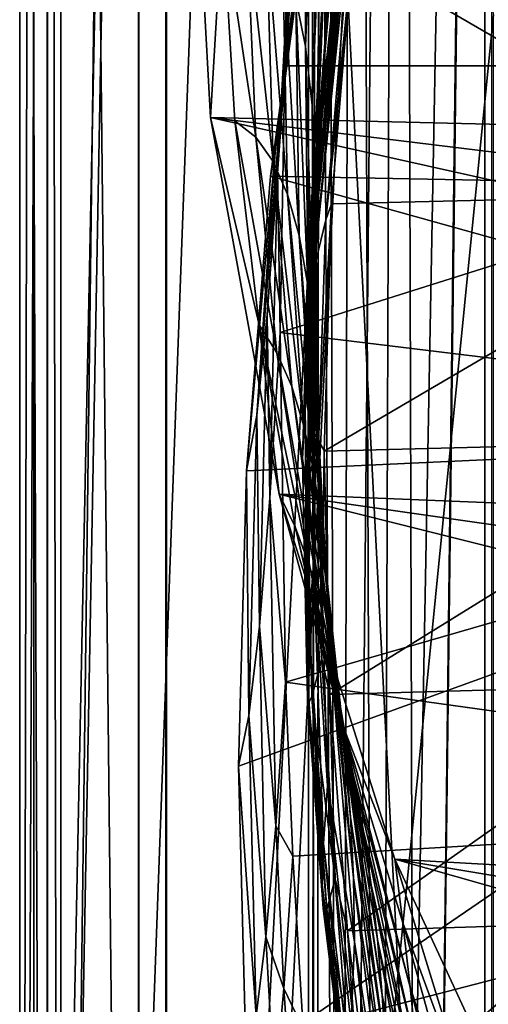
# Model space of a CAD drawing. Header units: metres. Extents: x 0 to 808, y -804 to 0.
# Tile 25 of 109: x 0 to 51, y -510 to -403. Entities that reach past the tile are written whole.
import ezdxf

# ---------------------------------------------------------------- set-up
doc = ezdxf.new("R2010")
doc.units = ezdxf.units.M

msp = doc.modelspace()

# ---------------------------------------------------------------- linework, layer by layer
at = {"layer": 'top'}
for points in [[(4.506955, -787.00769, 163.059998), (4.506955, -787.00769, 176.059998), (4.506955, -17.007448, 163.059998)], [(4.506955, -787.00769, 176.059998), (4.506955, -787.00769, 2050.060059), (4.506955, -17.007448, 163.059998)], [(4.506955, -17.007448, 163.059998), (4.506955, -787.00769, 2050.060059), (4.506955, -787.00769, 2063.060059)], [(4.506955, -17.007448, 2063.060059), (4.506955, -17.007448, 2050.060059), (4.506955, -787.00769, 2063.060059)], [(4.506955, -17.007448, 2050.060059), (4.506955, -17.007448, 176.059998), (4.506955, -787.00769, 2063.060059)], [(4.506955, -787.00769, 2063.060059), (4.506955, -17.007448, 176.059998), (4.506955, -17.007448, 163.059998)], [(4.506955, -17.007448, 2063.060059), (4.506955, -787.00769, 2063.060059), (31.506954, -50.007328, 2063.060059)], [(31.506954, -50.007328, 163.059998), (4.506955, -787.00769, 163.059998), (4.506955, -17.007448, 163.059998)], [(31.506954, -50.007328, 2063.060059), (4.506955, -787.00769, 2063.060059), (31.506992, -753.007813, 2063.060059)], [(31.506992, -753.007813, 163.059998), (4.506955, -787.00769, 163.059998), (31.506954, -50.007328, 163.059998)], [(32.846722, -55.007362, 2063.060059), (31.506954, -50.007328, 2063.060059), (31.506992, -753.007813, 2063.060059)], [(32.3498, -748.590454, 163.059998), (31.506954, -50.007328, 163.059998), (35.021755, -744.522583, 163.059998)], [(31.506954, -50.007328, 163.059998), (32.846722, -55.007362, 163.059998), (35.021755, -744.522583, 163.059998)], [(32.3498, -748.590454, 163.059998), (31.506992, -753.007813, 163.059998), (31.506954, -50.007328, 163.059998)], [(32.846722, -55.007362, 2063.060059), (31.506992, -753.007813, 2063.060059), (32.3498, -748.590454, 2063.060059)], [(35.021755, -744.522583, 2063.060059), (32.846722, -55.007362, 2063.060059), (32.3498, -748.590454, 2063.060059)], [(36.507027, -58.667622, 2063.060059), (32.846722, -55.007362, 2063.060059), (35.021755, -744.522583, 2063.060059)], [(35.021755, -744.522583, 163.059998), (32.846722, -55.007362, 163.059998), (36.507027, -58.667622, 163.059998)], [(39.089615, -741.850464, 2063.060059), (36.507027, -58.667622, 2063.060059), (35.021755, -744.522583, 2063.060059)], [(35.021755, -744.522583, 163.059998), (36.507027, -58.667622, 163.059998), (41.507076, -60.007328, 163.059998)], [(41.507076, -60.007328, 2063.060059), (36.507027, -58.667622, 2063.060059), (39.089615, -741.850464, 2063.060059)], [(39.089615, -741.850464, 163.059998), (35.021755, -744.522583, 163.059998), (41.507076, -60.007328, 163.059998)], [(43.506992, -741.007813, 2063.060059), (41.507076, -60.007328, 2063.060059), (39.089615, -741.850464, 2063.060059)], [(39.089615, -741.850464, 163.059998), (41.507076, -60.007328, 163.059998), (51.506351, -78.007446, 163.059998)], [(43.506992, -741.007813, 2063.060059), (51.506954, -88.189926, 2063.060059), (41.507076, -60.007328, 2063.060059)], [(43.506992, -741.007813, 163.059998), (39.089615, -741.850464, 163.059998), (51.506351, -78.007446, 163.059998)], [(43.506992, -741.007813, 163.059998), (51.506351, -78.007446, 163.059998), (51.506351, -731.007813, 163.059998)], [(51.507023, -731.007813, 2063.060059), (51.506954, -88.189926, 2063.060059), (43.506992, -741.007813, 2063.060059)], [(35.70269, -368.186829, 1087.276611), (33.455265, -403.156769, 1139.313965), (33.402885, -393.808929, 1086.94873)], [(33.455265, -403.156769, 1139.313965), (35.70269, -368.186829, 1087.276611), (35.708611, -378.140472, 1139.589355)], [(22.115549, -391.250336, 716.531189), (20.811975, -413.274261, 664.009521), (18.532249, -371.533875, 664.009521)], [(18.532249, -371.533875, 664.009521), (250.65152, -418.744904, 664.00946), (250.639572, -396.245636, 664.00946)], [(18.532249, -371.533875, 664.009521), (20.811975, -413.274261, 664.009521), (250.65152, -418.744904, 664.00946)], [(29.250618, -398.433411, 1938.875854), (28.136162, -419.009003, 1857.170654), (31.015785, -372.427094, 1896.460327)], [(31.015785, -372.427094, 1896.460327), (28.136162, -419.009003, 1857.170654), (30.501814, -383.276245, 1855.830322)], [(29.465538, -400.902954, 1773.578979), (28.943953, -407.664917, 1732.050049), (33.114014, -374.66568, 1730.580933)], [(33.114014, -374.66568, 1730.580933), (28.943953, -407.664917, 1732.050049), (32.652981, -380.544342, 1689.359009)], [(31.032, -374.377838, 928.382141), (31.18931, -405.501801, 981.124878), (30.129187, -400.280518, 928.17334)], [(31.032, -374.377838, 928.382141), (32.1964, -379.405579, 981.404785), (31.18931, -405.501801, 981.124878)], [(36.988895, -374.592682, 1244.197876), (36.404575, -381.089783, 1297.148193), (31.532995, -427.287689, 1296.888794)], [(36.988895, -374.592682, 1244.197876), (31.532995, -427.287689, 1296.888794), (31.906607, -421.613403, 1243.954346)], [(34.795868, -389.219025, 1191.587524), (36.988895, -374.592682, 1244.197876), (31.906607, -421.613403, 1243.954346)], [(29.250618, -398.433411, 1938.875854), (121.380722, -375.91983, 1990.435425), (120.620842, -407.628754, 1991.945435)], [(38.43174, -376.82489, 1456.529663), (36.266117, -395.486328, 1481.538696), (33.421104, -424.448639, 1456.154907)], [(33.421104, -424.448639, 1456.154907), (36.842323, -383.84375, 1403.745117), (38.43174, -376.82489, 1456.529663)], [(32.690693, -413.428467, 1191.418335), (33.455265, -403.156769, 1139.313965), (35.708611, -378.140472, 1139.589355)], [(35.708611, -378.140472, 1139.589355), (34.795868, -389.219025, 1191.587524), (32.690693, -413.428467, 1191.418335)], [(32.1964, -379.405579, 981.404785), (31.918972, -411.908173, 1033.961914), (31.18931, -405.501801, 981.124878)], [(31.918972, -411.908173, 1033.961914), (32.1964, -379.405579, 981.404785), (32.983376, -385.885834, 1034.286621)], [(28.943953, -407.664917, 1732.050049), (28.420599, -413.050537, 1690.314941), (32.652981, -380.544342, 1689.359009)], [(32.652981, -380.544342, 1689.359009), (28.420599, -413.050537, 1690.314941), (32.190315, -384.882721, 1647.952759)], [(36.404575, -381.089783, 1297.148193), (31.533142, -430.394073, 1350.073975), (31.532995, -427.287689, 1296.888794)], [(36.404575, -381.089783, 1297.148193), (36.287064, -384.55481, 1350.416504), (31.533142, -430.394073, 1350.073975)], [(28.136162, -419.009003, 1857.170654), (29.984959, -392.770844, 1814.854736), (30.501814, -383.276245, 1855.830322)], [(36.287064, -384.55481, 1350.416504), (31.671089, -430.98175, 1376.712036), (31.533142, -430.394073, 1350.073975)], [(36.287064, -384.55481, 1350.416504), (36.400269, -385.146942, 1377.106812), (31.671089, -430.98175, 1376.712036)], [(32.070415, -430.016815, 1403.314209), (36.842323, -383.84375, 1403.745117), (33.421104, -424.448639, 1456.154907)], [(36.842323, -383.84375, 1403.745117), (32.070415, -430.016815, 1403.314209), (36.400269, -385.146942, 1377.106812)], [(28.420599, -413.050537, 1690.314941), (27.895891, -417.058533, 1648.421753), (32.190315, -384.882721, 1647.952759)], [(32.190315, -384.882721, 1647.952759), (27.895891, -417.058533, 1648.421753), (31.726486, -387.663605, 1606.41626)], [(36.400269, -385.146942, 1377.106812), (32.070415, -430.016815, 1403.314209), (31.671089, -430.98175, 1376.712036)], [(32.326935, -419.49173, 1086.620483), (31.918972, -411.908173, 1033.961914), (32.983376, -385.885834, 1034.286621)], [(33.402885, -393.808929, 1086.94873), (32.326935, -419.49173, 1086.620483), (32.983376, -385.885834, 1034.286621)], [(27.895891, -417.058533, 1648.421753), (27.370209, -419.674286, 1606.41626), (31.726486, -387.663605, 1606.41626)], [(31.726486, -387.663605, 1606.41626), (27.370209, -419.674286, 1606.41626), (128.348419, -421.586182, 1606.41626)], [(128.855896, -395.908936, 1606.41626), (31.726486, -387.663605, 1606.41626), (128.348419, -421.586182, 1606.41626)], [(34.795868, -389.219025, 1191.587524), (31.906607, -421.613403, 1243.954346), (32.690693, -413.428467, 1191.418335)], [(23.469156, -413.634766, 716.562256), (20.811975, -413.274261, 664.009521), (22.115549, -391.250336, 716.531189)], [(25.760395, -415.406494, 769.289551), (23.469156, -413.634766, 716.562256), (22.115549, -391.250336, 716.531189)], [(22.115549, -391.250336, 716.531189), (24.745445, -391.739594, 769.280396), (25.760395, -415.406494, 769.289551)], [(24.745445, -391.739594, 769.280396), (27.672089, -418.079193, 822.13678), (25.760395, -415.406494, 769.289551)], [(27.672089, -418.079193, 822.13678), (24.745445, -391.739594, 769.280396), (26.93301, -393.402069, 822.185547)], [(29.237835, -421.663177, 875.044861), (26.93301, -393.402069, 822.185547), (28.717379, -396.247375, 875.171631)], [(29.237835, -421.663177, 875.044861), (27.672089, -418.079193, 822.13678), (26.93301, -393.402069, 822.185547)], [(28.136162, -419.009003, 1857.170654), (27.012426, -434.801941, 1774.32312), (29.984959, -392.770844, 1814.854736)], [(27.012426, -434.801941, 1774.32312), (29.465538, -400.902954, 1773.578979), (29.984959, -392.770844, 1814.854736)], [(33.455265, -403.156769, 1139.313965), (32.326935, -419.49173, 1086.620483), (33.402885, -393.808929, 1086.94873)], [(128.809021, -393.76825, 1559.180054), (81.225533, -421.558472, 1520.022461), (36.266117, -395.486328, 1481.538696)], [(36.266117, -395.486328, 1481.538696), (34.040581, -422.705139, 1480.44043), (33.421104, -424.448639, 1456.154907)], [(36.266117, -395.486328, 1481.538696), (81.225533, -421.558472, 1520.022461), (34.040581, -422.705139, 1480.44043)], [(28.717379, -396.247375, 875.171631), (30.129187, -400.280518, 928.17334), (30.483955, -426.164612, 927.964355)], [(30.483955, -426.164612, 927.964355), (29.237835, -421.663177, 875.044861), (28.717379, -396.247375, 875.171631)], [(29.250618, -398.433411, 1938.875854), (28.926203, -407.628754, 1939.005371), (28.136162, -419.009003, 1857.170654)], [(28.926203, -407.628754, 1939.005371), (29.250618, -398.433411, 1938.875854), (120.620842, -407.628754, 1991.945435)], [(29.465538, -400.902954, 1773.578979), (27.012426, -434.801941, 1774.32312), (28.943953, -407.664917, 1732.050049)], [(30.129187, -400.280518, 928.17334), (31.428383, -431.585114, 980.844727), (30.483955, -426.164612, 927.964355)], [(30.129187, -400.280518, 928.17334), (31.18931, -405.501801, 981.124878), (31.428383, -431.585114, 980.844727)], [(31.784929, -437.70459, 1191.248901), (33.455265, -403.156769, 1139.313965), (32.690693, -413.428467, 1191.418335)], [(31.784929, -437.70459, 1191.248901), (32.326935, -419.49173, 1086.620483), (33.455265, -403.156769, 1139.313965)], [(31.18931, -405.501801, 981.124878), (32.089359, -437.923096, 1033.636841), (31.428383, -431.585114, 980.844727)], [(31.18931, -405.501801, 981.124878), (31.918972, -411.908173, 1033.961914), (32.089359, -437.923096, 1033.636841)], [(27.012426, -434.801941, 1774.32312), (25.881798, -445.759674, 1690.634644), (28.943953, -407.664917, 1732.050049)], [(28.943953, -407.664917, 1732.050049), (25.881798, -445.759674, 1690.634644), (28.420599, -413.050537, 1690.314941)], [(28.926203, -407.628754, 1939.005371), (28.442308, -436.735413, 1938.395386), (28.136162, -419.009003, 1857.170654)], [(28.926203, -407.628754, 1939.005371), (120.620842, -407.628754, 1991.945435), (28.442308, -436.735413, 1938.395386)], [(120.620842, -407.628754, 1991.945435), (121.757156, -448.084473, 1991.592041), (28.442308, -436.735413, 1938.395386)], [(32.474434, -445.172333, 1086.291992), (31.918972, -411.908173, 1033.961914), (32.326935, -419.49173, 1086.620483)], [(31.918972, -411.908173, 1033.961914), (32.474434, -445.172333, 1086.291992), (32.089359, -437.923096, 1033.636841)], [(26.120304, -435.898132, 716.593323), (20.811975, -413.274261, 664.009521), (23.469156, -413.634766, 716.562256)], [(28.320469, -454.400513, 664.009521), (20.811975, -413.274261, 664.009521), (26.120304, -435.898132, 716.593323)], [(20.811975, -413.274261, 664.009521), (248.557526, -441.146515, 664.00946), (250.65152, -418.744904, 664.00946)], [(248.557526, -441.146515, 664.00946), (20.811975, -413.274261, 664.009521), (244.398788, -463.15802, 664.00946)], [(20.811975, -413.274261, 664.009521), (28.320469, -454.400513, 664.009521), (244.398788, -463.15802, 664.00946)], [(28.061434, -438.961243, 769.298706), (23.469156, -413.634766, 716.562256), (25.760395, -415.406494, 769.289551)], [(28.061434, -438.961243, 769.298706), (26.120304, -435.898132, 716.593323), (23.469156, -413.634766, 716.562256)], [(25.881798, -445.759674, 1690.634644), (27.895891, -417.058533, 1648.421753), (28.420599, -413.050537, 1690.314941)], [(31.139189, -445.257172, 1243.83252), (31.784929, -437.70459, 1191.248901), (32.690693, -413.428467, 1191.418335)], [(32.690693, -413.428467, 1191.418335), (31.906607, -421.613403, 1243.954346), (31.139189, -445.257172, 1243.83252)], [(29.685921, -442.652802, 822.087891), (28.061434, -438.961243, 769.298706), (25.760395, -415.406494, 769.289551)], [(25.760395, -415.406494, 769.289551), (27.672089, -418.079193, 822.13678), (29.685921, -442.652802, 822.087891)], [(25.881798, -445.759674, 1690.634644), (24.746794, -451.846039, 1606.41626), (27.895891, -417.058533, 1648.421753)], [(24.746794, -451.846039, 1606.41626), (27.370209, -419.674286, 1606.41626), (27.895891, -417.058533, 1648.421753)], [(27.672089, -418.079193, 822.13678), (31.021812, -446.983856, 874.917969), (29.685921, -442.652802, 822.087891)], [(31.021812, -446.983856, 874.917969), (27.672089, -418.079193, 822.13678), (29.237835, -421.663177, 875.044861)], [(27.012426, -434.801941, 1774.32312), (28.136162, -419.009003, 1857.170654), (27.305397, -454.84137, 1856.520996)], [(28.136162, -419.009003, 1857.170654), (28.442308, -436.735413, 1938.395386), (27.305397, -454.84137, 1856.520996)], [(27.370209, -419.674286, 1606.41626), (24.746794, -451.846039, 1606.41626), (125.88398, -447.147491, 1606.41626)], [(128.348419, -421.586182, 1606.41626), (27.370209, -419.674286, 1606.41626), (125.88398, -447.147491, 1606.41626)], [(32.326935, -419.49173, 1086.620483), (31.784929, -437.70459, 1191.248901), (32.080051, -461.988312, 1191.079346)], [(32.080051, -461.988312, 1191.079346), (32.474434, -445.172333, 1086.291992), (32.326935, -419.49173, 1086.620483)], [(32.091084, -451.961609, 927.755127), (29.237835, -421.663177, 875.044861), (30.483955, -426.164612, 927.964355)], [(32.091084, -451.961609, 927.755127), (31.021812, -446.983856, 874.917969), (29.237835, -421.663177, 875.044861)], [(31.906607, -421.613403, 1243.954346), (31.532995, -427.287689, 1296.888794), (30.852758, -450.523804, 1296.758911)], [(31.906607, -421.613403, 1243.954346), (30.852758, -450.523804, 1296.758911), (31.139189, -445.257172, 1243.83252)], [(81.225533, -421.558472, 1520.022461), (33.244865, -449.712585, 1480.584473), (34.040581, -422.705139, 1480.44043)], [(33.244865, -449.712585, 1480.584473), (81.225533, -421.558472, 1520.022461), (78.671959, -448.537933, 1518.684448)], [(33.421104, -424.448639, 1456.154907), (34.040581, -422.705139, 1480.44043), (32.616386, -448.411072, 1455.967407)], [(34.040581, -422.705139, 1480.44043), (33.244865, -449.712585, 1480.584473), (32.616386, -448.411072, 1455.967407)], [(32.616386, -448.411072, 1455.967407), (32.070415, -430.016815, 1403.314209), (33.421104, -424.448639, 1456.154907)], [(30.483955, -426.164612, 927.964355), (31.428383, -431.585114, 980.844727), (32.90873, -457.58905, 980.564331)], [(32.90873, -457.58905, 980.564331), (32.091084, -451.961609, 927.755127), (30.483955, -426.164612, 927.964355)], [(31.532995, -427.287689, 1296.888794), (31.533142, -430.394073, 1350.073975), (30.852758, -450.523804, 1296.758911)], [(31.533142, -430.394073, 1350.073975), (31.42103, -476.538727, 1349.730957), (30.852758, -450.523804, 1296.758911)], [(31.671089, -430.98175, 1376.712036), (32.070415, -430.016815, 1403.314209), (31.403524, -453.248962, 1403.098511)], [(32.070415, -430.016815, 1403.314209), (32.616386, -448.411072, 1455.967407), (31.403524, -453.248962, 1403.098511)], [(31.671089, -430.98175, 1376.712036), (31.403524, -453.248962, 1403.098511), (31.559824, -477.128937, 1376.31665)], [(31.42103, -476.538727, 1349.730957), (31.533142, -430.394073, 1350.073975), (31.559824, -477.128937, 1376.31665)], [(31.533142, -430.394073, 1350.073975), (31.671089, -430.98175, 1376.712036), (31.559824, -477.128937, 1376.31665)], [(31.428383, -431.585114, 980.844727), (33.489983, -463.866058, 1033.311523), (32.90873, -457.58905, 980.564331)], [(32.089359, -437.923096, 1033.636841), (33.489983, -463.866058, 1033.311523), (31.428383, -431.585114, 980.844727)], [(25.881798, -445.759674, 1690.634644), (27.012426, -434.801941, 1774.32312), (26.161518, -468.79538, 1773.741455)], [(26.161518, -468.79538, 1773.741455), (27.012426, -434.801941, 1774.32312), (27.305397, -454.84137, 1856.520996)], [(31.649506, -462.32785, 769.307922), (26.120304, -435.898132, 716.593323), (28.061434, -438.961243, 769.298706)], [(26.120304, -435.898132, 716.593323), (30.070742, -457.961975, 716.62439), (28.320469, -454.400513, 664.009521)], [(26.120304, -435.898132, 716.593323), (31.649506, -462.32785, 769.307922), (30.070742, -457.961975, 716.62439)], [(28.442308, -436.735413, 1938.395386), (29.019278, -474.920624, 1935.213867), (27.305397, -454.84137, 1856.520996)], [(28.442308, -436.735413, 1938.395386), (121.757156, -448.084473, 1991.592041), (29.019278, -474.920624, 1935.213867)], [(31.56143, -468.913452, 1243.710449), (31.784929, -437.70459, 1191.248901), (31.139189, -445.257172, 1243.83252)], [(31.784929, -437.70459, 1191.248901), (31.56143, -468.913452, 1243.710449), (32.080051, -461.988312, 1191.079346)], [(32.474434, -445.172333, 1086.291992), (33.841175, -470.788116, 1085.963135), (32.089359, -437.923096, 1033.636841)], [(33.841175, -470.788116, 1085.963135), (33.489983, -463.866058, 1033.311523), (32.089359, -437.923096, 1033.636841)], [(32.974655, -467.049286, 822.039001), (28.061434, -438.961243, 769.298706), (29.685921, -442.652802, 822.087891)], [(32.974655, -467.049286, 822.039001), (31.649506, -462.32785, 769.307922), (28.061434, -438.961243, 769.298706)], [(34.068672, -472.13797, 874.790955), (32.974655, -467.049286, 822.039001), (29.685921, -442.652802, 822.087891)], [(29.685921, -442.652802, 822.087891), (31.021812, -446.983856, 874.917969), (34.068672, -472.13797, 874.790955)], [(24.746794, -451.846039, 1606.41626), (25.881798, -445.759674, 1690.634644), (25.012415, -478.557861, 1690.291748)], [(25.012415, -478.557861, 1690.291748), (25.881798, -445.759674, 1690.634644), (26.161518, -468.79538, 1773.741455)], [(31.139189, -445.257172, 1243.83252), (30.852758, -450.523804, 1296.758911), (31.350925, -473.777618, 1296.629028)], [(31.350925, -473.777618, 1296.629028), (31.56143, -468.913452, 1243.710449), (31.139189, -445.257172, 1243.83252)], [(33.572571, -486.220825, 1190.909668), (32.474434, -445.172333, 1086.291992), (32.080051, -461.988312, 1191.079346)], [(33.841175, -470.788116, 1085.963135), (32.474434, -445.172333, 1086.291992), (33.572571, -486.220825, 1190.909668)], [(125.88398, -447.147491, 1606.41626), (23.859945, -484.101227, 1606.41626), (24.710676, -516.364319, 1606.41626)], [(125.88398, -447.147491, 1606.41626), (24.746794, -451.846039, 1606.41626), (23.859945, -484.101227, 1606.41626)], [(25.788092, -532.475098, 1606.41626), (125.88398, -447.147491, 1606.41626), (24.710676, -516.364319, 1606.41626)], [(121.485809, -472.458832, 1606.41626), (125.88398, -447.147491, 1606.41626), (25.788092, -532.475098, 1606.41626)], [(31.021812, -446.983856, 874.917969), (34.949169, -477.602325, 927.545715), (34.068672, -472.13797, 874.790955)], [(34.949169, -477.602325, 927.545715), (31.021812, -446.983856, 874.917969), (32.091084, -451.961609, 927.755127)], [(121.757156, -448.084473, 1991.592041), (125.237808, -488.306213, 1988.701416), (29.019278, -474.920624, 1935.213867)], [(31.403524, -453.248962, 1403.098511), (32.616386, -448.411072, 1455.967407), (32.955956, -472.408417, 1455.779663)], [(32.616386, -448.411072, 1455.967407), (33.244865, -449.712585, 1480.584473), (32.955956, -472.408417, 1455.779663)], [(33.858959, -476.248138, 1481.944702), (33.244865, -449.712585, 1480.584473), (78.671959, -448.537933, 1518.684448)], [(33.858959, -476.248138, 1481.944702), (78.671959, -448.537933, 1518.684448), (74.008835, -475.121338, 1515.62146)], [(33.244865, -449.712585, 1480.584473), (33.858959, -476.248138, 1481.944702), (32.955956, -472.408417, 1455.779663)], [(30.852758, -450.523804, 1296.758911), (31.42103, -476.538727, 1349.730957), (31.350925, -473.777618, 1296.629028)], [(23.859945, -484.101227, 1606.41626), (24.746794, -451.846039, 1606.41626), (25.012415, -478.557861, 1690.291748)], [(35.628181, -483.446655, 980.283508), (32.091084, -451.961609, 927.755127), (32.90873, -457.58905, 980.564331)], [(35.628181, -483.446655, 980.283508), (34.949169, -477.602325, 927.545715), (32.091084, -451.961609, 927.755127)], [(31.559824, -477.128937, 1376.31665), (31.403524, -453.248962, 1403.098511), (31.892401, -476.509796, 1402.88269)], [(31.403524, -453.248962, 1403.098511), (32.955956, -472.408417, 1455.779663), (31.892401, -476.509796, 1402.88269)], [(30.070742, -457.961975, 716.62439), (35.308228, -479.746918, 716.655579), (28.320469, -454.400513, 664.009521)], [(28.320469, -454.400513, 664.009521), (35.308228, -479.746918, 716.655579), (40.952229, -494.25354, 664.009521)], [(244.398788, -463.15802, 664.00946), (28.320469, -454.400513, 664.009521), (238.26918, -484.502106, 664.00946)], [(28.320469, -454.400513, 664.009521), (230.309708, -504.927917, 664.00946), (238.26918, -484.502106, 664.00946)], [(28.320469, -454.400513, 664.009521), (40.952229, -494.25354, 664.009521), (230.309708, -504.927917, 664.00946)], [(26.161518, -468.79538, 1773.741455), (27.305397, -454.84137, 1856.520996), (27.948233, -490.588074, 1853.84729)], [(27.305397, -454.84137, 1856.520996), (29.019278, -474.920624, 1935.213867), (27.948233, -490.588074, 1853.84729)], [(32.90873, -457.58905, 980.564331), (33.489983, -463.866058, 1033.311523), (36.117924, -489.672241, 1032.98584)], [(36.117924, -489.672241, 1032.98584), (35.628181, -483.446655, 980.283508), (32.90873, -457.58905, 980.564331)], [(31.649506, -462.32785, 769.307922), (36.511982, -485.429291, 769.317078), (30.070742, -457.961975, 716.62439)], [(30.070742, -457.961975, 716.62439), (36.511982, -485.429291, 769.317078), (35.308228, -479.746918, 716.655579)], [(32.080051, -461.988312, 1191.079346), (31.56143, -468.913452, 1243.710449), (33.170212, -492.525452, 1243.588379)], [(33.170212, -492.525452, 1243.588379), (33.572571, -486.220825, 1190.909668), (32.080051, -461.988312, 1191.079346)], [(37.525284, -491.193909, 821.98999), (31.649506, -462.32785, 769.307922), (32.974655, -467.049286, 822.039001)], [(36.511982, -485.429291, 769.317078), (31.649506, -462.32785, 769.307922), (37.525284, -491.193909, 821.98999)], [(33.489983, -463.866058, 1033.311523), (36.423492, -496.276459, 1085.633911), (36.117924, -489.672241, 1032.98584)], [(33.841175, -470.788116, 1085.963135), (36.423492, -496.276459, 1085.633911), (33.489983, -463.866058, 1033.311523)], [(38.365028, -497.053192, 874.663696), (32.974655, -467.049286, 822.039001), (34.068672, -472.13797, 874.790955)], [(38.365028, -497.053192, 874.663696), (37.525284, -491.193909, 821.98999), (32.974655, -467.049286, 822.039001)], [(25.012415, -478.557861, 1690.291748), (26.161518, -468.79538, 1773.741455), (26.872328, -502.734253, 1771.811279)], [(26.872328, -502.734253, 1771.811279), (26.161518, -468.79538, 1773.741455), (27.948233, -490.588074, 1853.84729)], [(33.024734, -496.994202, 1296.498901), (31.56143, -468.913452, 1243.710449), (31.350925, -473.777618, 1296.629028)], [(31.56143, -468.913452, 1243.710449), (33.024734, -496.994202, 1296.498901), (33.170212, -492.525452, 1243.588379)], [(33.841175, -470.788116, 1085.963135), (33.572571, -486.220825, 1190.909668), (36.545139, -503.251068, 1138.210327)], [(36.423492, -496.276459, 1085.633911), (33.841175, -470.788116, 1085.963135), (36.545139, -503.251068, 1138.210327)], [(115.185783, -497.387787, 1606.41626), (121.485809, -472.458832, 1606.41626), (25.788092, -532.475098, 1606.41626)], [(31.892401, -476.509796, 1402.88269), (32.955956, -472.408417, 1455.779663), (34.438065, -496.391907, 1455.591675)], [(32.955956, -472.408417, 1455.779663), (33.858959, -476.248138, 1481.944702), (34.438065, -496.391907, 1455.591675)], [(39.044456, -503.016663, 927.335938), (38.365028, -497.053192, 874.663696), (34.068672, -472.13797, 874.790955)], [(34.068672, -472.13797, 874.790955), (34.949169, -477.602325, 927.545715), (39.044456, -503.016663, 927.335938)], [(33.113243, -499.592712, 1349.559204), (33.024734, -496.994202, 1296.498901), (31.350925, -473.777618, 1296.629028)], [(31.42103, -476.538727, 1349.730957), (33.113243, -499.592712, 1349.559204), (31.350925, -473.777618, 1296.629028)], [(29.019278, -474.920624, 1935.213867), (29.808437, -493.900757, 1932.609497), (27.948233, -490.588074, 1853.84729)], [(29.019278, -474.920624, 1935.213867), (125.237808, -488.306213, 1988.701416), (29.808437, -493.900757, 1932.609497)], [(35.771202, -502.077545, 1484.466553), (33.858959, -476.248138, 1481.944702), (74.008835, -475.121338, 1515.62146)], [(35.771202, -502.077545, 1484.466553), (74.008835, -475.121338, 1515.62146), (67.339645, -501.07962, 1510.937256)], [(33.244148, -500.189331, 1376.118652), (33.113243, -499.592712, 1349.559204), (31.42103, -476.538727, 1349.730957)], [(31.559824, -477.128937, 1376.31665), (33.244148, -500.189331, 1376.118652), (31.42103, -476.538727, 1349.730957)], [(31.892401, -476.509796, 1402.88269), (33.534981, -499.748444, 1402.666504), (31.559824, -477.128937, 1376.31665)], [(33.534981, -499.748444, 1402.666504), (33.244148, -500.189331, 1376.118652), (31.559824, -477.128937, 1376.31665)], [(33.534981, -499.748444, 1402.666504), (31.892401, -476.509796, 1402.88269), (34.438065, -496.391907, 1455.591675)], [(34.438065, -496.391907, 1455.591675), (33.858959, -476.248138, 1481.944702), (35.771202, -502.077545, 1484.466553)], [(34.949169, -477.602325, 927.545715), (39.572617, -509.090027, 980.00238), (39.044456, -503.016663, 927.335938)], [(39.572617, -509.090027, 980.00238), (34.949169, -477.602325, 927.545715), (35.628181, -483.446655, 980.283508)], [(23.859945, -484.101227, 1606.41626), (25.012415, -478.557861, 1690.291748), (25.792719, -511.332672, 1689.275024)], [(25.792719, -511.332672, 1689.275024), (25.012415, -478.557861, 1690.291748), (26.872328, -502.734253, 1771.811279)], [(35.308228, -479.746918, 716.655579), (41.798626, -501.182983, 716.686768), (40.952229, -494.25354, 664.009521)], [(36.511982, -485.429291, 769.317078), (42.61533, -508.197968, 769.326294), (35.308228, -479.746918, 716.655579)], [(35.308228, -479.746918, 716.655579), (42.61533, -508.197968, 769.326294), (41.798626, -501.182983, 716.686768)], [(39.958698, -515.276062, 1032.659668), (35.628181, -483.446655, 980.283508), (36.117924, -489.672241, 1032.98584)], [(39.958698, -515.276062, 1032.659668), (39.572617, -509.090027, 980.00238), (35.628181, -483.446655, 980.283508)], [(24.710676, -516.364319, 1606.41626), (23.859945, -484.101227, 1606.41626), (25.792719, -511.332672, 1689.275024)], [(42.61533, -508.197968, 769.326294), (36.511982, -485.429291, 769.317078), (43.304893, -515.021362, 821.940918)], [(36.511982, -485.429291, 769.317078), (37.525284, -491.193909, 821.98999), (43.304893, -515.021362, 821.940918)], [(35.959682, -516.03656, 1243.466187), (33.572571, -486.220825, 1190.909668), (33.170212, -492.525452, 1243.588379)], [(36.545139, -503.251068, 1138.210327), (33.572571, -486.220825, 1190.909668), (36.257366, -510.343536, 1190.739746)], [(33.572571, -486.220825, 1190.909668), (35.959682, -516.03656, 1243.466187), (36.257366, -510.343536, 1190.739746)], [(125.237808, -488.306213, 1988.701416), (30.924217, -512.762451, 1929.348755), (29.808437, -493.900757, 1932.609497)], [(125.237808, -488.306213, 1988.701416), (130.205963, -528.108521, 1983.314331), (30.924217, -512.762451, 1929.348755)], [(36.117924, -489.672241, 1032.98584), (36.423492, -496.276459, 1085.633911), (40.206547, -521.573853, 1085.304199)], [(40.206547, -521.573853, 1085.304199), (39.958698, -515.276062, 1032.659668), (36.117924, -489.672241, 1032.98584)], [(26.872328, -502.734253, 1771.811279), (27.948233, -490.588074, 1853.84729), (28.808275, -508.371643, 1851.750854)], [(27.948233, -490.588074, 1853.84729), (29.808437, -493.900757, 1932.609497), (28.808275, -508.371643, 1851.750854)], [(43.878597, -521.666382, 874.536316), (37.525284, -491.193909, 821.98999), (38.365028, -497.053192, 874.663696)], [(43.304893, -515.021362, 821.940918), (37.525284, -491.193909, 821.98999), (43.878597, -521.666382, 874.536316)], [(33.170212, -492.525452, 1243.588379), (33.024734, -496.994202, 1296.498901), (35.867619, -520.119141, 1296.36853)], [(35.867619, -520.119141, 1296.36853), (35.959682, -516.03656, 1243.466187), (33.170212, -492.525452, 1243.588379)], [(29.808437, -493.900757, 1932.609497), (30.924217, -512.762451, 1929.348755), (28.808275, -508.371643, 1851.750854)], [(40.952229, -494.25354, 664.009521), (41.798626, -501.182983, 716.686768), (49.541142, -522.190857, 716.718018)], [(58.506992, -532.191223, 664.009521), (40.952229, -494.25354, 664.009521), (49.541142, -522.190857, 716.718018)], [(40.952229, -494.25354, 664.009521), (220.700058, -524.220154, 664.00946), (230.309708, -504.927917, 664.00946)], [(220.700058, -524.220154, 664.00946), (40.952229, -494.25354, 664.009521), (209.64859, -542.2052, 664.00946)], [(40.952229, -494.25354, 664.009521), (58.506992, -532.191223, 664.009521), (209.64859, -542.2052, 664.00946)], [(34.438065, -496.391907, 1455.591675), (37.05389, -520.313721, 1455.403564), (33.534981, -499.748444, 1402.666504)], [(34.438065, -496.391907, 1455.591675), (35.771202, -502.077545, 1484.466553), (37.05389, -520.313721, 1455.403564)], [(36.423492, -496.276459, 1085.633911), (40.316364, -527.977722, 1137.933594), (40.206547, -521.573853, 1085.304199)], [(40.316364, -527.977722, 1137.933594), (36.423492, -496.276459, 1085.633911), (36.545139, -503.251068, 1138.210327)], [(25.788092, -532.475098, 1606.41626), (107.028595, -521.79895, 1606.41626), (115.185783, -497.387787, 1606.41626)], [(35.96286, -522.564514, 1349.387207), (33.024734, -496.994202, 1296.498901), (33.113243, -499.592712, 1349.559204)], [(35.867619, -520.119141, 1296.36853), (33.024734, -496.994202, 1296.498901), (35.96286, -522.564514, 1349.387207)], [(44.345295, -528.143677, 927.125854), (38.365028, -497.053192, 874.663696), (39.044456, -503.016663, 927.335938)], [(44.345295, -528.143677, 927.125854), (43.878597, -521.666382, 874.536316), (38.365028, -497.053192, 874.663696)], [(36.080021, -523.172363, 1375.92041), (35.96286, -522.564514, 1349.387207), (33.113243, -499.592712, 1349.559204)], [(36.080021, -523.172363, 1375.92041), (33.113243, -499.592712, 1349.559204), (33.244148, -500.189331, 1376.118652)], [(33.534981, -499.748444, 1402.666504), (36.323208, -522.914795, 1402.450073), (33.244148, -500.189331, 1376.118652)], [(37.05389, -520.313721, 1455.403564), (36.323208, -522.914795, 1402.450073), (33.534981, -499.748444, 1402.666504)], [(36.323208, -522.914795, 1402.450073), (36.080021, -523.172363, 1375.92041), (33.244148, -500.189331, 1376.118652)], [(38.829205, -526.962646, 1488.050781), (35.771202, -502.077545, 1484.466553), (67.339645, -501.07962, 1510.937256)], [(38.829205, -526.962646, 1488.050781), (67.339645, -501.07962, 1510.937256), (58.799458, -526.221802, 1504.768188)], [(41.798626, -501.182983, 716.686768), (49.956749, -530.557922, 769.335571), (49.541142, -522.190857, 716.718018)], [(42.61533, -508.197968, 769.326294), (49.956749, -530.557922, 769.335571), (41.798626, -501.182983, 716.686768)], [(25.792719, -511.332672, 1689.275024), (26.872328, -502.734253, 1771.811279), (27.804216, -519.63678, 1770.34021)], [(27.804216, -519.63678, 1770.34021), (26.872328, -502.734253, 1771.811279), (28.808275, -508.371643, 1851.750854)], [(35.771202, -502.077545, 1484.466553), (38.829205, -526.962646, 1488.050781), (37.05389, -520.313721, 1455.403564)], [(44.71104, -534.460327, 979.720764), (44.345295, -528.143677, 927.125854), (39.044456, -503.016663, 927.335938)], [(39.044456, -503.016663, 927.335938), (39.572617, -509.090027, 980.00238), (44.71104, -534.460327, 979.720764)], [(40.118889, -534.297363, 1190.569702), (36.545139, -503.251068, 1138.210327), (36.257366, -510.343536, 1190.739746)], [(40.118889, -534.297363, 1190.569702), (40.316364, -527.977722, 1137.933594), (36.545139, -503.251068, 1138.210327)], [(27.804216, -519.63678, 1770.34021), (28.808275, -508.371643, 1851.750854), (30.022106, -526.060059, 1849.162598)], [(28.808275, -508.371643, 1851.750854), (30.924217, -512.762451, 1929.348755), (30.022106, -526.060059, 1849.162598)], [(43.304893, -515.021362, 821.940918), (50.308701, -538.459045, 821.891785), (42.61533, -508.197968, 769.326294)], [(50.308701, -538.459045, 821.891785), (49.956749, -530.557922, 769.335571), (42.61533, -508.197968, 769.326294)], [(39.572617, -509.090027, 980.00238), (44.981976, -540.620605, 1032.333008), (44.71104, -534.460327, 979.720764)], [(39.572617, -509.090027, 980.00238), (39.958698, -515.276062, 1032.659668), (44.981976, -540.620605, 1032.333008)]]:
    msp.add_3dface(points, dxfattribs=at)
at = {"layer": 'top0123458'}
for points in [[(0, 0), (0, -804.032654), (1.527202, -1.527202, 175)], [(3.000114, -3.000114), (3.000114, -801.032532), (0, 0)], [(0, 0), (3.000114, -801.032532), (0, -804.032654)], [(0, -804.032654), (1.527202, -802.505432, 175), (1.527202, -1.527202, 175)], [(1.527202, -802.505432, 175), (15.961353, -20.921553, 175), (1.527202, -1.527202, 175)], [(3.000114, -801.032532), (3.000114, -3.000114), (4.501135, -799.531494, 172)], [(3.000114, -3.000114), (4.501135, -4.501135, 172), (4.501135, -799.531494, 172)], [(4.501135, -799.531494, 172), (4.501135, -4.501135, 172), (12.961353, -783.110718, 172)], [(12.961353, -783.110718, 172), (4.501135, -4.501135, 172), (12.961353, -20.921553, 172)], [(15.961353, -783.110718, 175), (15.961353, -20.921553, 175), (1.527202, -802.505432, 175)], [(12.961353, -20.921553, 172), (12.961353, -20.921553, 160.059708), (12.961353, -783.110718, 172)], [(12.961353, -20.921553, 160.059708), (12.961353, -783.110718, 160.059708), (12.961353, -783.110718, 172)], [(12.961353, -20.921553, 160.059708), (50.772301, -61.568661, 160.059708), (12.961353, -783.110718, 160.059708)], [(15.961353, -20.921553, 163.059708), (15.961353, -783.110718, 163.059708), (52.504349, -59.607704, 163.059708)], [(15.961353, -20.921553, 163.059708), (15.961353, -20.921553, 175), (15.961353, -783.110718, 163.059708)], [(15.961353, -20.921553, 175), (15.961353, -783.110718, 175), (15.961353, -783.110718, 163.059708)], [(15.961353, -783.110718, 163.059708), (52.50436, -744.425171, 163.059708), (52.504349, -59.607704, 163.059708)], [(50.772301, -61.568661, 160.059708), (50.772301, -742.464233, 160.059708), (12.961353, -783.110718, 160.059708)], [(50.772301, -742.464233, 160.059708), (50.772301, -61.568661, 160.059708), (76.38961, -684.458496, 115.689217)], [(50.772301, -61.568661, 160.059708), (76.38961, -119.574379, 115.689217), (76.38961, -684.458496, 115.689217)]]:
    msp.add_3dface(points, dxfattribs=at)
at = {"layer": 'top0123459'}
for points in [[(16.016081, -16.016321, 2051), (0.01608, -804.016296, 2051), (0.01608, -0.016322, 2051)], [(3.01608, -3.016322, 2111.02002), (0.01608, -0.016322, 2111.02002), (0.01608, -804.016296, 2111.02002)], [(0.01608, -804.016296, 2051), (0.01608, -804.016296, 2111.02002), (0.01608, -0.016322, 2051)], [(0.01608, -804.016296, 2111.02002), (0.01608, -0.016322, 2111.02002), (0.01608, -0.016322, 2051)], [(3.01608, -801.016296, 2111.02002), (3.01608, -3.016322, 2111.02002), (0.01608, -804.016296, 2111.02002)], [(3.01608, -3.016322, 2053.855957), (3.01608, -801.016296, 2053.855957), (13.01608, -13.016322, 2053.855957)], [(3.01608, -3.016322, 2053.855957), (3.01608, -3.016322, 2111.02002), (3.01608, -801.016296, 2053.855957)], [(3.01608, -3.016322, 2111.02002), (3.01608, -801.016296, 2111.02002), (3.01608, -801.016296, 2053.855957)], [(13.01608, -13.016322, 2053.855957), (3.01608, -801.016296, 2053.855957), (13.01608, -791.016296, 2053.855957)], [(13.01608, -791.016296, 2065.280029), (51.7141, -402.016327, 2065.280029), (13.01608, -13.016322, 2065.280029)], [(13.01608, -13.016322, 2065.280029), (13.01608, -13.016322, 2053.855957), (13.01608, -791.016296, 2065.280029)], [(13.01608, -13.016322, 2053.855957), (13.01608, -791.016296, 2053.855957), (13.01608, -791.016296, 2065.280029)], [(16.016081, -16.016321, 2051), (16.016081, -788.016296, 2051), (0.01608, -804.016296, 2051)], [(16.016081, -16.016321, 2051), (16.016081, -16.016321, 2061.823975), (16.016081, -788.016296, 2051)], [(16.016081, -16.016321, 2061.823975), (16.016081, -788.016296, 2061.823975), (16.016081, -788.016296, 2051)], [(53.847206, -53.847446, 2061.823975), (53.847206, -750.185181, 2061.823975), (16.016081, -16.016321, 2061.823975)], [(16.016081, -16.016321, 2061.823975), (53.847206, -750.185181, 2061.823975), (16.016081, -788.016296, 2061.823975)], [(51.7141, -752.318298, 2065.280029), (51.7141, -402.016327, 2065.280029), (13.01608, -791.016296, 2065.280029)]]:
    msp.add_3dface(points, dxfattribs=at)

doc.saveas('drawing.dxf')
